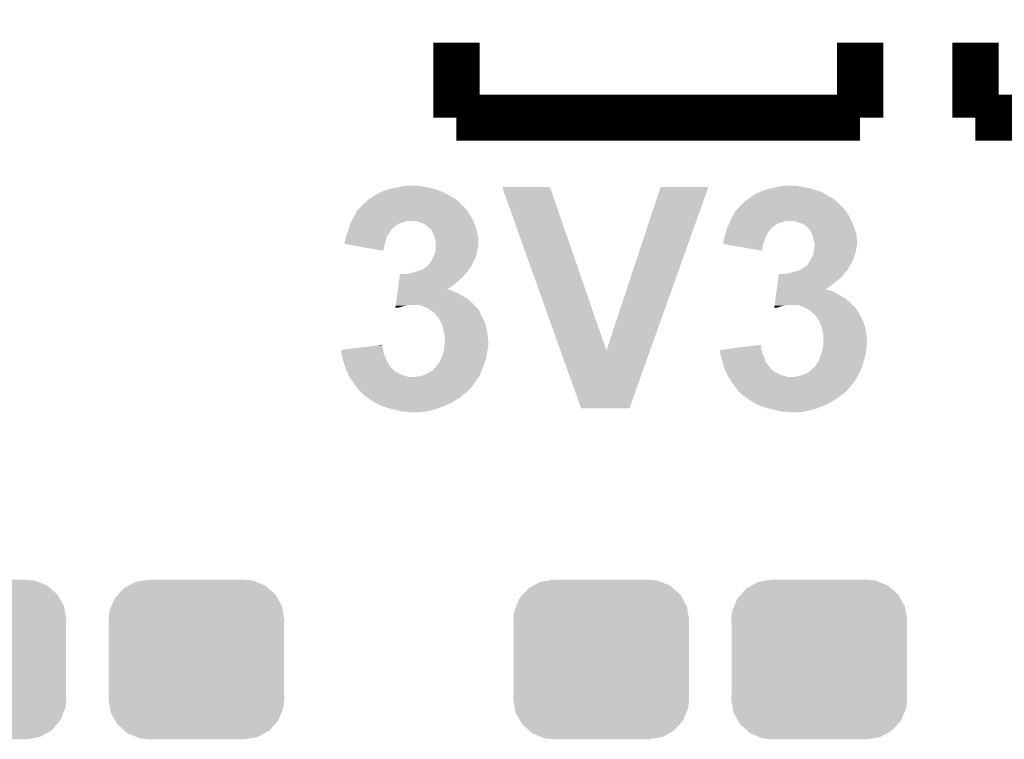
# Model space of a CAD drawing. Extents: x -1.3 to 24.2, y -3.9 to 39.2.
# Tile 11 of 43: x 7.5 to 11.8, y 2.3 to 5.5. Entities that reach past the tile are written whole.
import ezdxf

# ---------------------------------------------------------------- set-up
doc = ezdxf.new("R2010")
doc.units = 0
doc.layers.get('0').update_dxf_attribs({"linetype": 'CONTINUOUS'})
doc.layers.add('BOOST_10_CLICK_V101_GTO', color=14, linetype='CONTINUOUS')
doc.layers.add('BOOST_10_CLICK_V101_GTS', color=12, linetype='CONTINUOUS')

# ---------------------------------------------------------------- blocks, each defined once
blk = doc.blocks.new('CUSTOM_82')
for points in [[(-0.268438, 0.342124), (-0.233628, 0.347838), (0.2622, 0.342124), (0.247972, 0.347838)], [(-0.233628, 0.347838), (-0.20955, 0.35179), (0.247972, 0.347838), (0.20955, 0.35179)], [(-0.34504, 0.286174), (-0.320744, 0.31339), (0.348152, 0.286174), (0.317222, 0.31339)], [(-0.320744, 0.31339), (-0.298526, 0.325596), (0.317222, 0.31339), (0.30335, 0.325596)], [(-0.298526, 0.325596), (-0.268438, 0.342124), (0.30335, 0.325596), (0.2622, 0.342124)], [(-0.37475, 0.234078), (-0.360486, 0.26887), (0.377262, 0.234078), (0.357822, 0.26887)], [(-0.360486, 0.26887), (-0.34504, 0.286174), (0.357822, 0.26887), (0.348152, 0.286174)], [(-0.383124, 0.213652), (-0.37475, 0.234078), (0.380766, 0.213652), (0.377262, 0.234078)], [(-0.38735, 0.17526), (-0.383124, 0.213652), (0.38735, 0.17526), (0.380766, 0.213652)], [(-0.38608, 0.154124), (-0.38735, 0.17526), (0.38608, 0.154124), (0.38735, 0.17526)], [(-0.38608, -0.154124), (-0.38608, 0.154124), (0.38608, -0.154124), (0.38608, 0.154124)], [(-0.38735, -0.17526), (-0.38608, -0.154124), (0.38735, -0.17526), (0.38608, -0.154124)], [(-0.380764, -0.213652), (-0.38735, -0.17526), (0.383124, -0.213652), (0.38735, -0.17526)], [(-0.377262, -0.234078), (-0.380764, -0.213652), (0.374748, -0.234078), (0.383124, -0.213652)], [(-0.35782, -0.26887), (-0.377262, -0.234078), (0.360486, -0.26887), (0.374748, -0.234078)], [(-0.348152, -0.286174), (-0.35782, -0.26887), (0.345038, -0.286174), (0.360486, -0.26887)], [(-0.31722, -0.31339), (-0.348152, -0.286174), (0.320744, -0.31339), (0.345038, -0.286174)], [(-0.30335, -0.325596), (-0.31722, -0.31339), (0.298524, -0.325596), (0.320744, -0.31339)], [(-0.262198, -0.342124), (-0.30335, -0.325596), (0.268438, -0.342124), (0.298524, -0.325596)], [(-0.247972, -0.347838), (-0.262198, -0.342124), (0.233626, -0.347838), (0.268438, -0.342124)], [(-0.20955, -0.35179), (-0.247972, -0.347838), (0.20955, -0.35179), (0.233626, -0.347838)]]:
    blk.add_solid(points)

msp = doc.modelspace()

# ---------------------------------------------------------------- linework, layer by layer
at = {"layer": 'BOOST_10_CLICK_V101_GTO', "const_width": 0.2032}
for points in [[(9.398, 5.08), (9.398, 5.4102)], [(11.176, 5.08), (11.176, 5.4102)], [(11.684, 5.08), (11.684, 5.4102)], [(11.684, 5.08), (13.462, 5.08), (13.462, 5.4102)], [(9.398, 5.08), (11.176, 5.08)]]:
    msp.add_lwpolyline(points, dxfattribs=at)
at = {"layer": 'BOOST_10_CLICK_V101_GTO'}
for points in [[(9.12368, 4.77012), (9.14908, 4.7752), (9.283702, 4.77012), (9.25322, 4.7752)], [(9.14908, 4.7752), (9.174482, 4.78028), (9.25322, 4.7752), (9.227818, 4.78028)], [(9.598694, 4.775182), (9.598688, 4.775196), (9.809484, 4.775182), (9.598688, 4.775196)], [(9.856006, 4.053908), (9.598694, 4.775182), (10.058422, 4.053908), (9.809484, 4.775182)], [(10.058422, 4.053908), (10.297168, 4.77517), (10.25063, 4.053908), (10.50797, 4.77517)], [(10.297168, 4.77517), (10.297178, 4.7752), (10.50797, 4.77517), (10.297178, 4.7752)], [(10.78992, 4.77012), (10.81532, 4.7752), (10.949942, 4.77012), (10.91946, 4.7752)], [(10.81532, 4.7752), (10.843262, 4.78028), (10.91946, 4.7752), (10.894058, 4.78028)], [(9.01446, 4.72186), (9.037318, 4.737098), (9.392918, 4.72186), (9.366252, 4.737098)], [(9.037318, 4.737098), (9.046466, 4.74218), (9.366252, 4.737098), (9.357358, 4.74218)], [(9.046466, 4.74218), (9.060186, 4.7498), (9.357358, 4.74218), (9.34212, 4.7498)], [(9.060186, 4.7498), (9.062726, 4.749804), (9.34212, 4.7498), (9.342112, 4.749804)], [(9.062726, 4.749804), (9.066528, 4.75234), (9.342112, 4.749804), (9.33704, 4.75234)], [(9.066528, 4.75234), (9.070338, 4.75488), (9.33704, 4.75234), (9.331114, 4.75488)], [(9.070338, 4.75488), (9.08558, 4.75996), (9.331114, 4.75488), (9.319262, 4.75996)], [(9.08558, 4.75996), (9.100822, 4.76504), (9.319262, 4.75996), (9.301482, 4.76504)], [(9.100822, 4.76504), (9.12368, 4.77012), (9.301482, 4.76504), (9.283702, 4.77012)], [(10.68324, 4.72186), (10.70356, 4.737102), (11.059158, 4.72186), (11.032488, 4.737102)], [(10.70356, 4.737102), (10.726426, 4.7498), (11.032488, 4.737102), (11.010268, 4.7498)], [(10.726426, 4.7498), (10.728964, 4.749802), (11.010268, 4.7498), (11.010264, 4.749802)], [(10.728964, 4.749802), (10.73404, 4.75234), (11.010264, 4.749802), (11.005822, 4.75234)], [(10.73404, 4.75234), (10.73912, 4.75488), (11.005822, 4.75234), (10.999048, 4.75488)], [(10.73912, 4.75488), (10.751814, 4.75996), (10.999048, 4.75488), (10.9855, 4.75996)], [(10.751814, 4.75996), (10.75182, 4.759962), (10.9855, 4.75996), (10.985494, 4.759962)], [(10.75182, 4.759962), (10.7696, 4.76504), (10.985494, 4.759962), (10.967722, 4.76504)], [(10.7696, 4.76504), (10.78992, 4.77012), (10.967722, 4.76504), (10.949942, 4.77012)], [(8.973822, 4.683762), (8.983982, 4.696462), (9.433558, 4.683762), (9.42086, 4.696462)], [(8.983982, 4.696462), (8.996174, 4.706622), (9.42086, 4.696462), (9.4107, 4.706622)], [(8.996174, 4.706622), (9.01446, 4.72186), (9.4107, 4.706622), (9.392918, 4.72186)], [(10.640062, 4.683762), (10.645136, 4.688836), (11.099802, 4.683762), (11.097262, 4.688836)], [(10.645136, 4.688836), (10.647674, 4.691374), (11.097262, 4.688836), (11.094726, 4.691374)], [(10.647674, 4.691374), (10.64768, 4.69138), (11.094726, 4.691374), (11.092184, 4.69138)], [(10.64768, 4.69138), (10.662922, 4.706622), (11.092184, 4.69138), (11.07694, 4.706622)], [(10.662922, 4.706622), (10.66546, 4.70916), (11.07694, 4.706622), (11.07398, 4.70916)], [(10.66546, 4.70916), (10.68324, 4.72186), (11.07398, 4.70916), (11.059158, 4.72186)], [(8.936, 4.62534), (8.947288, 4.64566), (9.47166, 4.62534), (9.461498, 4.64566)], [(8.947288, 4.64566), (8.958574, 4.665978), (9.461498, 4.64566), (9.4488, 4.665978)], [(8.958574, 4.665978), (8.95858, 4.665986), (9.4488, 4.665978), (9.448794, 4.665986)], [(8.95858, 4.665986), (8.958586, 4.668526), (9.448794, 4.665986), (9.446254, 4.668526)], [(8.958586, 4.668526), (8.968742, 4.678682), (9.446254, 4.668526), (9.436102, 4.678682)], [(8.968742, 4.678682), (8.973816, 4.683756), (9.436102, 4.678682), (9.433562, 4.683756)], [(8.973816, 4.683756), (8.973822, 4.683762), (9.433562, 4.683756), (9.433558, 4.683762)], [(10.604218, 4.62534), (10.61212, 4.64312), (11.1379, 4.62534), (11.12901, 4.64312)], [(10.61212, 4.64312), (10.61353, 4.64566), (11.12901, 4.64312), (11.127738, 4.64566)], [(10.61353, 4.64566), (10.624822, 4.665978), (11.127738, 4.64566), (11.11504, 4.665978)], [(10.624822, 4.665978), (10.63244, 4.673602), (11.11504, 4.665978), (11.108944, 4.673602)], [(10.63244, 4.673602), (10.636248, 4.678678), (11.108944, 4.673602), (11.104882, 4.678678)], [(10.636248, 4.678678), (10.640062, 4.68376), (11.104882, 4.678678), (11.099804, 4.68376)], [(10.640062, 4.68376), (10.640062, 4.683762), (11.099804, 4.68376), (11.099802, 4.683762)], [(8.923864, 4.592314), (8.927252, 4.60248), (9.11606, 4.592314), (9.12876, 4.60248)], [(8.927252, 4.60248), (8.930638, 4.612638), (9.12876, 4.60248), (9.143998, 4.612638)], [(8.930638, 4.612638), (8.932332, 4.617718), (9.143998, 4.612638), (9.156698, 4.617718)], [(8.932332, 4.617718), (8.933178, 4.62026), (9.156698, 4.617718), (9.169398, 4.62026)], [(8.933178, 4.62026), (8.93318, 4.620262), (9.169398, 4.62026), (9.169402, 4.620262)], [(8.93318, 4.620262), (8.935998, 4.625338), (9.169402, 4.620262), (9.182096, 4.625338)], [(8.935998, 4.625338), (8.936, 4.62534), (9.182096, 4.625338), (9.215118, 4.62534)], [(9.2329, 4.620262), (9.215118, 4.62534), (9.474198, 4.620262), (9.47166, 4.62534)], [(9.23291, 4.620258), (9.2329, 4.620262), (9.4742, 4.620258), (9.474198, 4.620262)], [(9.245598, 4.615182), (9.23291, 4.620258), (9.476046, 4.615182), (9.4742, 4.620258)], [(9.25576, 4.612642), (9.245598, 4.615182), (9.47697, 4.612642), (9.476046, 4.615182)], [(9.265918, 4.60502), (9.25576, 4.612642), (9.479742, 4.60502), (9.47697, 4.612642)], [(9.271002, 4.599942), (9.265918, 4.60502), (9.481588, 4.599942), (9.479742, 4.60502)], [(9.276076, 4.597402), (9.271002, 4.599942), (9.482512, 4.597402), (9.481588, 4.599942)], [(9.28116, 4.592318), (9.276076, 4.597402), (9.48436, 4.592318), (9.482512, 4.597402)], [(10.590106, 4.59232), (10.5918, 4.597398), (10.78484, 4.59232), (10.791186, 4.597398)], [(10.5918, 4.597398), (10.598572, 4.612638), (10.791186, 4.597398), (10.810238, 4.612638)], [(10.598572, 4.612638), (10.60083, 4.617718), (10.810238, 4.612638), (10.82548, 4.617718)], [(10.60083, 4.617718), (10.60196, 4.62026), (10.82548, 4.617718), (10.838178, 4.62026)], [(10.60196, 4.62026), (10.604216, 4.625338), (10.838178, 4.62026), (10.848336, 4.625338)], [(10.604216, 4.625338), (10.604218, 4.62534), (10.848336, 4.625338), (10.883896, 4.62534)], [(10.899142, 4.62026), (10.883896, 4.62534), (11.14044, 4.62026), (11.1379, 4.62534)], [(10.899148, 4.620258), (10.899142, 4.62026), (11.14044, 4.620258), (11.14044, 4.62026)], [(10.911838, 4.615182), (10.899148, 4.620258), (11.142286, 4.615182), (11.14044, 4.620258)], [(10.92454, 4.612642), (10.911838, 4.615182), (11.14321, 4.612642), (11.142286, 4.615182)], [(10.934698, 4.60502), (10.92454, 4.612642), (11.145982, 4.60502), (11.14321, 4.612642)], [(10.939782, 4.599942), (10.934698, 4.60502), (11.14783, 4.599942), (11.145982, 4.60502)], [(10.944844, 4.597406), (10.939782, 4.599942), (11.148752, 4.597406), (11.14783, 4.599942)], [(10.94486, 4.594864), (10.944844, 4.597406), (11.149676, 4.594864), (11.148752, 4.597406)], [(8.90778, 4.53898), (8.910322, 4.554222), (9.086304, 4.53898), (9.090658, 4.554222)], [(8.910322, 4.554222), (8.915082, 4.566918), (9.090658, 4.554222), (9.098278, 4.566918)], [(8.915082, 4.566918), (8.91794, 4.57454), (9.098278, 4.566918), (9.103992, 4.57454)], [(8.91794, 4.57454), (8.918786, 4.577082), (9.103992, 4.57454), (9.105898, 4.577082)], [(8.918786, 4.577082), (8.92217, 4.587234), (9.105898, 4.577082), (9.11098, 4.587234)], [(8.92217, 4.587234), (8.923016, 4.589774), (9.11098, 4.587234), (9.116044, 4.589774)], [(8.923016, 4.589774), (8.923864, 4.592314), (9.116044, 4.589774), (9.11606, 4.592314)], [(9.288776, 4.5847), (9.28116, 4.592318), (9.486266, 4.5847), (9.48436, 4.592318)], [(9.29386, 4.569458), (9.288776, 4.5847), (9.490076, 4.569458), (9.486266, 4.5847)], [(9.298434, 4.56184), (9.29386, 4.569458), (9.49198, 4.56184), (9.490076, 4.569458)], [(9.30148, 4.556762), (9.298434, 4.56184), (9.492828, 4.556762), (9.49198, 4.56184)], [(9.303514, 4.546598), (9.30148, 4.556762), (9.49452, 4.546598), (9.492828, 4.556762)], [(10.574022, 4.538982), (10.579098, 4.55422), (10.755084, 4.538982), (10.759436, 4.55422)], [(10.579098, 4.554222), (10.582274, 4.566922), (10.759438, 4.554222), (10.76706, 4.566922)], [(10.579098, 4.55422), (10.579098, 4.554222), (10.759436, 4.55422), (10.759438, 4.554222)], [(10.582274, 4.566922), (10.58418, 4.574538), (10.76706, 4.566922), (10.770868, 4.574538)], [(10.58418, 4.574538), (10.585026, 4.577078), (10.770868, 4.574538), (10.77214, 4.577078)], [(10.585026, 4.577078), (10.588412, 4.587238), (10.77214, 4.577078), (10.77976, 4.587238)], [(10.588412, 4.587238), (10.590106, 4.59232), (10.77976, 4.587238), (10.78484, 4.59232)], [(10.947402, 4.59232), (10.94486, 4.594864), (11.1506, 4.59232), (11.149676, 4.594864)], [(10.955018, 4.584698), (10.947402, 4.59232), (11.153142, 4.584698), (11.1506, 4.59232)], [(10.96264, 4.56946), (10.955018, 4.584698), (11.15822, 4.56946), (11.153142, 4.584698)], [(10.96569, 4.561836), (10.96264, 4.56946), (11.16076, 4.561836), (11.15822, 4.56946)], [(10.967718, 4.556762), (10.96569, 4.561836), (11.16076, 4.556762), (11.16076, 4.561836)], [(10.969752, 4.5466), (10.967718, 4.556762), (11.16076, 4.5466), (11.16076, 4.556762)], [(8.90524, 4.52376), (8.905242, 4.531362), (9.08241, 4.52376), (9.08431, 4.531362)], [(8.94787, 4.51612), (8.90524, 4.52376), (9.0805, 4.51612), (9.08241, 4.52376)], [(8.905242, 4.531362), (8.906932, 4.53644), (9.08431, 4.531362), (9.08558, 4.53644)], [(8.906932, 4.53644), (8.90778, 4.53898), (9.08558, 4.53644), (9.086304, 4.53898)], [(9.075396, 4.493264), (8.94787, 4.51612), (9.075396, 4.493264), (9.0805, 4.51612)], [(9.30402, 4.54406), (9.303514, 4.546598), (9.494518, 4.54406), (9.49452, 4.546598)], [(9.30656, 4.533902), (9.30402, 4.54406), (9.494518, 4.533902), (9.494518, 4.54406)], [(9.30656, 4.516118), (9.30656, 4.533902), (9.494518, 4.516118), (9.494518, 4.533902)], [(9.30656, 4.5085), (9.30656, 4.516118), (9.491982, 4.5085), (9.494518, 4.516118)], [(10.571512, 4.523776), (10.57402, 4.526284), (10.74961, 4.523776), (10.75055, 4.526284)], [(10.614848, 4.516118), (10.571512, 4.523776), (10.74674, 4.516118), (10.74961, 4.523776)], [(10.57402, 4.53644), (10.574022, 4.538982), (10.75436, 4.53644), (10.755084, 4.538982)], [(10.57402, 4.526284), (10.57402, 4.53644), (10.75055, 4.526284), (10.75436, 4.53644)], [(10.744174, 4.493264), (10.614848, 4.516118), (10.744174, 4.493264), (10.74674, 4.516118)], [(10.97026, 4.54406), (10.969752, 4.5466), (11.161124, 4.54406), (11.16076, 4.5466)], [(10.972802, 4.5339), (10.97026, 4.54406), (11.162576, 4.5339), (11.161124, 4.54406)], [(10.974494, 4.528818), (10.972802, 4.5339), (11.1633, 4.528818), (11.162576, 4.5339)], [(10.974386, 4.508498), (10.975338, 4.516116), (11.16076, 4.508498), (11.16076, 4.516116)], [(10.975338, 4.526282), (10.974494, 4.528818), (11.163298, 4.526282), (11.1633, 4.528818)], [(10.97534, 4.523738), (10.975338, 4.526282), (11.163298, 4.523738), (11.163298, 4.526282)], [(10.975338, 4.516116), (10.97534, 4.516122), (11.16076, 4.516116), (11.16076, 4.516122)], [(10.97534, 4.516122), (10.97534, 4.523738), (11.16076, 4.516122), (11.163298, 4.523738)], [(9.29386, 4.46278), (9.297668, 4.470398), (9.480548, 4.46278), (9.484358, 4.470398)], [(9.297668, 4.470398), (9.301482, 4.478022), (9.484358, 4.470398), (9.485628, 4.478022)], [(9.301482, 4.478022), (9.303656, 4.48564), (9.485628, 4.478022), (9.4869, 4.48564)], [(9.303656, 4.48564), (9.30656, 4.495802), (9.4869, 4.48564), (9.488932, 4.495802)], [(9.30656, 4.49834), (9.30656, 4.5085), (9.48944, 4.49834), (9.491982, 4.5085)], [(9.30656, 4.495802), (9.30656, 4.49834), (9.488932, 4.495802), (9.48944, 4.49834)], [(10.96264, 4.46278), (10.97026, 4.478024), (11.148058, 4.46278), (11.153138, 4.478024)], [(10.97026, 4.478024), (10.971348, 4.48564), (11.153138, 4.478024), (11.155678, 4.48564)], [(10.971348, 4.48564), (10.9728, 4.4958), (11.155678, 4.48564), (11.15771, 4.4958)], [(10.9728, 4.4958), (10.973116, 4.49834), (11.15771, 4.4958), (11.15822, 4.49834)], [(10.973116, 4.49834), (10.974386, 4.508498), (11.15822, 4.49834), (11.16076, 4.508498)], [(9.26287, 4.422138), (9.265924, 4.42468), (9.461498, 4.422138), (9.462586, 4.42468)], [(9.265924, 4.42468), (9.268466, 4.424686), (9.462586, 4.42468), (9.46259, 4.424686)], [(9.268466, 4.424686), (9.27354, 4.42976), (9.46259, 4.424686), (9.464764, 4.42976)], [(9.27354, 4.42976), (9.27862, 4.43738), (9.464764, 4.42976), (9.46803, 4.43738)], [(9.27862, 4.43738), (9.28065, 4.43992), (9.46803, 4.43738), (9.46912, 4.43992)], [(9.28065, 4.43992), (9.28878, 4.450082), (9.46912, 4.43992), (9.4742, 4.450082)], [(9.28878, 4.450082), (9.29386, 4.46278), (9.4742, 4.450082), (9.480548, 4.46278)], [(10.916922, 4.411982), (10.9347, 4.42468), (11.121932, 4.411982), (11.129188, 4.42468)], [(10.9347, 4.42468), (10.942322, 4.429762), (11.129188, 4.42468), (11.132092, 4.429762)], [(10.942322, 4.429762), (10.9474, 4.437378), (11.132092, 4.429762), (11.136446, 4.437378)], [(10.9474, 4.437378), (10.948926, 4.439922), (11.136446, 4.437378), (11.1379, 4.439922)], [(10.948926, 4.439922), (10.958068, 4.45516), (11.1379, 4.439922), (11.14552, 4.45516)], [(10.958068, 4.45516), (10.96264, 4.46278), (11.14552, 4.45516), (11.148058, 4.46278)], [(9.146342, 4.37134), (9.148756, 4.389122), (9.41832, 4.37134), (9.436102, 4.389122)], [(9.148756, 4.389122), (9.149102, 4.39166), (9.436102, 4.389122), (9.438216, 4.39166)], [(9.177022, 4.39166), (9.19226, 4.3942), (9.438216, 4.39166), (9.440332, 4.3942)], [(9.19226, 4.3942), (9.21258, 4.39928), (9.440332, 4.3942), (9.444566, 4.39928)], [(9.21258, 4.39928), (9.23036, 4.40436), (9.444566, 4.39928), (9.4488, 4.40436)], [(9.23036, 4.40436), (9.250678, 4.411982), (9.4488, 4.40436), (9.454244, 4.411982)], [(9.250678, 4.411982), (9.26287, 4.422138), (9.454244, 4.411982), (9.461498, 4.422138)], [(10.815122, 4.371338), (10.817536, 4.38912), (11.087098, 4.371338), (11.10234, 4.38912)], [(10.817536, 4.38912), (10.817882, 4.39166), (11.10234, 4.38912), (11.104878, 4.39166)], [(10.84326, 4.39166), (10.861042, 4.3942), (11.104878, 4.39166), (11.107418, 4.3942)], [(10.861042, 4.3942), (10.87882, 4.39928), (11.107418, 4.3942), (11.112496, 4.39928)], [(10.87882, 4.39928), (10.899142, 4.404362), (11.112496, 4.39928), (11.117578, 4.404362)], [(10.899142, 4.404362), (10.916922, 4.411982), (11.117578, 4.404362), (11.121932, 4.411982)], [(9.139792, 4.32308), (9.14186, 4.338318), (9.354908, 4.32308), (9.380218, 4.338318)], [(9.14186, 4.338318), (9.144274, 4.3561), (9.380218, 4.338318), (9.40054, 4.3561)], [(9.144274, 4.3561), (9.146342, 4.37134), (9.40054, 4.3561), (9.41832, 4.37134)], [(10.808572, 4.32308), (10.81064, 4.338318), (11.021148, 4.32308), (11.046458, 4.338318)], [(10.81064, 4.338318), (10.813054, 4.3561), (11.046458, 4.338318), (11.06678, 4.3561)], [(10.813054, 4.3561), (10.815122, 4.371338), (11.06678, 4.3561), (11.087098, 4.371338)], [(9.134276, 4.282438), (9.137724, 4.30784), (9.446258, 4.282438), (9.400542, 4.30784)], [(9.137724, 4.30784), (9.138758, 4.31546), (9.400542, 4.30784), (9.382758, 4.31546)], [(9.138758, 4.31546), (9.139448, 4.32054), (9.382758, 4.31546), (9.367522, 4.32054)], [(9.139448, 4.32054), (9.139792, 4.323078), (9.367522, 4.32054), (9.362444, 4.323078)], [(9.139792, 4.323078), (9.139792, 4.32308), (9.362444, 4.323078), (9.354908, 4.32308)], [(10.803056, 4.282438), (10.80478, 4.295142), (11.112498, 4.282438), (11.08964, 4.295142)], [(10.80478, 4.295142), (10.806502, 4.307838), (11.08964, 4.295142), (11.06932, 4.307838)], [(10.806502, 4.307838), (10.807538, 4.31546), (11.06932, 4.307838), (11.051538, 4.31546)], [(10.807538, 4.31546), (10.808572, 4.323078), (11.051538, 4.31546), (11.028682, 4.323078)], [(10.808572, 4.323078), (10.808572, 4.32308), (11.028682, 4.323078), (11.021148, 4.32308)], [(9.129792, 4.249418), (9.130138, 4.25196), (9.164318, 4.249418), (9.17956, 4.25196)], [(9.130138, 4.25196), (9.130482, 4.2545), (9.17956, 4.25196), (9.192258, 4.2545)], [(9.130482, 4.2545), (9.131518, 4.26212), (9.475788, 4.2545), (9.469122, 4.26212)], [(9.131518, 4.26212), (9.134276, 4.282438), (9.469122, 4.26212), (9.446258, 4.282438)], [(9.253222, 4.24688), (9.235436, 4.2545), (9.482454, 4.24688), (9.475788, 4.2545)], [(10.798572, 4.249418), (10.798918, 4.25196), (10.830558, 4.249418), (10.8458, 4.25196)], [(10.798918, 4.25196), (10.799262, 4.2545), (10.8458, 4.25196), (10.858498, 4.2545)], [(10.799262, 4.2545), (10.800298, 4.26212), (11.14298, 4.2545), (11.13536, 4.26212)], [(10.800298, 4.26212), (10.803056, 4.282438), (11.13536, 4.26212), (11.112498, 4.282438)], [(10.91946, 4.24688), (10.904216, 4.2545), (11.1506, 4.24688), (11.14298, 4.2545)], [(9.128764, 4.24183), (9.149078, 4.24434), (9.128764, 4.24183), (9.129104, 4.24434)], [(9.129104, 4.24434), (9.129792, 4.249418), (9.149078, 4.24434), (9.164318, 4.249418)], [(9.268462, 4.2418), (9.253222, 4.24688), (9.486898, 4.2418), (9.482454, 4.24688)], [(9.281158, 4.234182), (9.268462, 4.2418), (9.494516, 4.234182), (9.486898, 4.2418)], [(9.284554, 4.231636), (9.281158, 4.234182), (9.49706, 4.231636), (9.494516, 4.234182)], [(9.301478, 4.21894), (9.284554, 4.231636), (9.50214, 4.21894), (9.49706, 4.231636)], [(9.306554, 4.213866), (9.301478, 4.21894), (9.504678, 4.213866), (9.50214, 4.21894)], [(9.30656, 4.211324), (9.306554, 4.213866), (9.50595, 4.211324), (9.504678, 4.213866)], [(9.31926, 4.196076), (9.30656, 4.211324), (9.513574, 4.196076), (9.50595, 4.211324)], [(10.797544, 4.24183), (10.815318, 4.24434), (10.797544, 4.24183), (10.797884, 4.24434)], [(10.797884, 4.24434), (10.798572, 4.249418), (10.815318, 4.24434), (10.830558, 4.249418)], [(10.934698, 4.2418), (10.91946, 4.24688), (11.15568, 4.2418), (11.1506, 4.24688)], [(10.939778, 4.23926), (10.934698, 4.2418), (11.15822, 4.23926), (11.15568, 4.2418)], [(10.949938, 4.23418), (10.939778, 4.23926), (11.161608, 4.23418), (11.15822, 4.23926)], [(10.953322, 4.231642), (10.949938, 4.23418), (11.1633, 4.231642), (11.161608, 4.23418)], [(10.960098, 4.22656), (10.953322, 4.231642), (11.16635, 4.22656), (11.1633, 4.231642)], [(10.96772, 4.21894), (10.960098, 4.22656), (11.17092, 4.21894), (11.16635, 4.22656)], [(10.975342, 4.211318), (10.96772, 4.21894), (11.174732, 4.211318), (11.17092, 4.21894)], [(10.98804, 4.196076), (10.975342, 4.211318), (11.182354, 4.196076), (11.174732, 4.211318)], [(9.32942, 4.178302), (9.31926, 4.196076), (9.52246, 4.178302), (9.513574, 4.196076)], [(9.329422, 4.178298), (9.32942, 4.178302), (9.522462, 4.178298), (9.52246, 4.178302)], [(9.33704, 4.15798), (9.329422, 4.178298), (9.528558, 4.15798), (9.522462, 4.178298)], [(10.9982, 4.178302), (10.98804, 4.196076), (11.19124, 4.178302), (11.182354, 4.196076)], [(10.998202, 4.178298), (10.9982, 4.178302), (11.191242, 4.178298), (11.19124, 4.178302)], [(11.00582, 4.15798), (10.998202, 4.178298), (11.197338, 4.15798), (11.191242, 4.178298)], [(9.338492, 4.1529), (9.33704, 4.15798), (9.53008, 4.1529), (9.528558, 4.15798)], [(9.34212, 4.140202), (9.338492, 4.1529), (9.532198, 4.140202), (9.53008, 4.1529)], [(9.34466, 4.122422), (9.34212, 4.140202), (9.53516, 4.122422), (9.532198, 4.140202)], [(9.34466, 4.12242), (9.34466, 4.122422), (9.535162, 4.12242), (9.53516, 4.122422)], [(9.3472, 4.109722), (9.34466, 4.12242), (9.53622, 4.109722), (9.535162, 4.12242)], [(11.007272, 4.1529), (11.00582, 4.15798), (11.19886, 4.1529), (11.197338, 4.15798)], [(11.0109, 4.140202), (11.007272, 4.1529), (11.200978, 4.140202), (11.19886, 4.1529)], [(11.01344, 4.122422), (11.0109, 4.140202), (11.20394, 4.122422), (11.200978, 4.140202)], [(11.01344, 4.12242), (11.01344, 4.122422), (11.203942, 4.12242), (11.20394, 4.122422)], [(11.01344, 4.091942), (11.01344, 4.12242), (11.20648, 4.091942), (11.203942, 4.12242)], [(9.050472, 4.076698), (9.07034, 4.079214), (9.07034, 4.076698), (9.07034, 4.079214)], [(9.34466, 4.07162), (9.346506, 4.091942), (9.5377, 4.07162), (9.5377, 4.091942)], [(9.346506, 4.091942), (9.3472, 4.099558), (9.5377, 4.091942), (9.537066, 4.099558)], [(9.3472, 4.099558), (9.3472, 4.109722), (9.537066, 4.099558), (9.53622, 4.109722)], [(10.639026, 4.066538), (10.73912, 4.079214), (10.73912, 4.066538), (10.73912, 4.079214)], [(11.01344, 4.079238), (11.01344, 4.091942), (11.20648, 4.079238), (11.20648, 4.091942)], [(11.01344, 4.071622), (11.01344, 4.079238), (11.204576, 4.071622), (11.20648, 4.079238)], [(8.89002, 4.056378), (8.970262, 4.06654), (9.074914, 4.056378), (9.07288, 4.06654)], [(8.8903, 4.05384), (8.89002, 4.056378), (9.07542, 4.05384), (9.074914, 4.056378)], [(8.891982, 4.038598), (8.8903, 4.05384), (9.077962, 4.038598), (9.07542, 4.05384)], [(8.89254, 4.033522), (8.891982, 4.038598), (9.0805, 4.033522), (9.077962, 4.038598)], [(8.895082, 4.02336), (8.89254, 4.033522), (9.08558, 4.02336), (9.0805, 4.033522)], [(8.970262, 4.06654), (9.050472, 4.076698), (9.07288, 4.06654), (9.07034, 4.076698)], [(9.3345, 4.02844), (9.341166, 4.04622), (9.529654, 4.02844), (9.53262, 4.04622)], [(9.341166, 4.04622), (9.34212, 4.048762), (9.53262, 4.04622), (9.533128, 4.048762)], [(9.34212, 4.048762), (9.343248, 4.05892), (9.533128, 4.048762), (9.53516, 4.05892)], [(9.343248, 4.05892), (9.344376, 4.069078), (9.53516, 4.05892), (9.5377, 4.069078)], [(9.344376, 4.069078), (9.34466, 4.07162), (9.5377, 4.069078), (9.5377, 4.07162)], [(9.946636, 3.799858), (9.856006, 4.053908), (10.159988, 3.799858), (10.25063, 4.053908)], [(10.5588, 4.056378), (10.639026, 4.066538), (10.741154, 4.056378), (10.73912, 4.066538)], [(10.55908, 4.05384), (10.5588, 4.056378), (10.741662, 4.05384), (10.741154, 4.056378)], [(10.560762, 4.0386), (10.55908, 4.05384), (10.74674, 4.0386), (10.741662, 4.05384)], [(10.56132, 4.033522), (10.560762, 4.0386), (10.74928, 4.033522), (10.74674, 4.0386)], [(10.563862, 4.023358), (10.56132, 4.033522), (10.754362, 4.023358), (10.74928, 4.033522)], [(11.00169, 4.030978), (11.007406, 4.04622), (11.198858, 4.030978), (11.2014, 4.04622)], [(11.007406, 4.04622), (11.00836, 4.048762), (11.2014, 4.04622), (11.201908, 4.048762)], [(11.00836, 4.048762), (11.010616, 4.058918), (11.201908, 4.048762), (11.20394, 4.058918)], [(11.010616, 4.058918), (11.012874, 4.069078), (11.20394, 4.058918), (11.20394, 4.069078)], [(11.012874, 4.069078), (11.01344, 4.071622), (11.20394, 4.069078), (11.204576, 4.071622)], [(8.89762, 4.0132), (8.895082, 4.02336), (9.089392, 4.0132), (9.08558, 4.02336)], [(8.900796, 4.003038), (8.89762, 4.0132), (9.093202, 4.003038), (9.089392, 4.0132)], [(8.905558, 3.9878), (8.900796, 4.003038), (9.10336, 3.9878), (9.093202, 4.003038)], [(9.31164, 3.9878), (9.319262, 3.997962), (9.51756, 3.9878), (9.521188, 3.997962)], [(9.319262, 3.997962), (9.32688, 4.010662), (9.521188, 3.997962), (9.525724, 4.010662)], [(9.32688, 4.010662), (9.329056, 4.01574), (9.525724, 4.010662), (9.527538, 4.01574)], [(9.329056, 4.01574), (9.3345, 4.02844), (9.527538, 4.01574), (9.529654, 4.02844)], [(10.5664, 4.0132), (10.563862, 4.023358), (10.756902, 4.0132), (10.754362, 4.023358)], [(10.569576, 4.003038), (10.5664, 4.0132), (10.759442, 4.003038), (10.756902, 4.0132)], [(10.579098, 3.972562), (10.569576, 4.003038), (10.784836, 3.972562), (10.759442, 4.003038)], [(10.98042, 3.987802), (10.9855, 3.997958), (11.185798, 3.987802), (11.188698, 3.997958)], [(10.9855, 3.997958), (10.995662, 4.01066), (11.188698, 3.997958), (11.192328, 4.01066)], [(10.995662, 4.01066), (10.997112, 4.01574), (11.192328, 4.01066), (11.19378, 4.01574)], [(10.997112, 4.01574), (11.00074, 4.02844), (11.19378, 4.01574), (11.198012, 4.02844)], [(11.00074, 4.02844), (11.00169, 4.030978), (11.198012, 4.02844), (11.198858, 4.030978)], [(8.910318, 3.972562), (8.905558, 3.9878), (9.116058, 3.972562), (9.10336, 3.9878)], [(8.913836, 3.96494), (8.910318, 3.972562), (9.12368, 3.96494), (9.116058, 3.972562)], [(8.916182, 3.95986), (8.913836, 3.96494), (9.131302, 3.95986), (9.12368, 3.96494)], [(8.922044, 3.94716), (8.916182, 3.95986), (9.156702, 3.94716), (9.131302, 3.95986)], [(8.924388, 3.94208), (8.922044, 3.94716), (9.17194, 3.94208), (9.156702, 3.94716)], [(9.243062, 3.942082), (9.2583, 3.94716), (9.499598, 3.942082), (9.501504, 3.94716)], [(9.2583, 3.94716), (9.273538, 3.95478), (9.501504, 3.94716), (9.504362, 3.95478)], [(9.273538, 3.95478), (9.28687, 3.9624), (9.504362, 3.95478), (9.50722, 3.9624)], [(9.28687, 3.9624), (9.291318, 3.964942), (9.50722, 3.9624), (9.508308, 3.964942)], [(9.291318, 3.964942), (9.30656, 3.98018), (9.508308, 3.964942), (9.514838, 3.98018)], [(9.30656, 3.980182), (9.31164, 3.9878), (9.51484, 3.980182), (9.51756, 3.9878)], [(9.30656, 3.98018), (9.30656, 3.980182), (9.514838, 3.98018), (9.51484, 3.980182)], [(10.579102, 3.972556), (10.579098, 3.972562), (10.78484, 3.972556), (10.784836, 3.972562)], [(10.580274, 3.970018), (10.579102, 3.972556), (10.784848, 3.970018), (10.78484, 3.972556)], [(10.584962, 3.95986), (10.580274, 3.970018), (10.800082, 3.95986), (10.784848, 3.970018)], [(10.587306, 3.95478), (10.584962, 3.95986), (10.810238, 3.95478), (10.800082, 3.95986)], [(10.590824, 3.947158), (10.587306, 3.95478), (10.822938, 3.947158), (10.810238, 3.95478)], [(10.593168, 3.94208), (10.590824, 3.947158), (10.84072, 3.94208), (10.822938, 3.947158)], [(10.9093, 3.942082), (10.924538, 3.94716), (11.16584, 3.942082), (11.168378, 3.94716)], [(10.924538, 3.94716), (10.942322, 3.954782), (11.168378, 3.94716), (11.17219, 3.954782)], [(10.942322, 3.954782), (10.953748, 3.9624), (11.17219, 3.954782), (11.176, 3.9624)], [(10.953748, 3.9624), (10.957562, 3.964942), (11.176, 3.9624), (11.177088, 3.964942)], [(10.957562, 3.964942), (10.9728, 3.980178), (11.177088, 3.964942), (11.18362, 3.980178)], [(10.9728, 3.980178), (10.972804, 3.98018), (11.18362, 3.980178), (11.18362, 3.98018)], [(10.972804, 3.98018), (10.975342, 3.980188), (11.18362, 3.98018), (11.183622, 3.980188)], [(10.975342, 3.980188), (10.98042, 3.987802), (11.183622, 3.980188), (11.185798, 3.987802)], [(8.92556, 3.939538), (8.924388, 3.94208), (9.18084, 3.939538), (9.17194, 3.94208)], [(8.927254, 3.937), (8.92556, 3.939538), (9.189722, 3.937), (9.18084, 3.939538)], [(8.93572, 3.9243), (8.927254, 3.937), (9.486898, 3.9243), (9.49597, 3.937)], [(8.94588, 3.9116), (8.93572, 3.9243), (9.477828, 3.9116), (9.486898, 3.9243)], [(8.953498, 3.898902), (8.94588, 3.9116), (9.468758, 3.898902), (9.477828, 3.9116)], [(9.217662, 3.937), (9.22782, 3.93954), (9.49597, 3.937), (9.497784, 3.93954)], [(9.22782, 3.93954), (9.243038, 3.942078), (9.497784, 3.93954), (9.499598, 3.942078)], [(9.243038, 3.942078), (9.243062, 3.942082), (9.499598, 3.942078), (9.499598, 3.942082)], [(10.59434, 3.939538), (10.593168, 3.94208), (10.84835, 3.939538), (10.84072, 3.94208)], [(10.596034, 3.937), (10.59434, 3.939538), (10.855964, 3.937), (10.84835, 3.939538)], [(10.604502, 3.9243), (10.596034, 3.937), (11.15568, 3.9243), (11.162936, 3.937)], [(10.604504, 3.924298), (10.604502, 3.9243), (11.15568, 3.924298), (11.15568, 3.9243)], [(10.612118, 3.911602), (10.604504, 3.924298), (11.14661, 3.911602), (11.15568, 3.924298)], [(10.616184, 3.90652), (10.612118, 3.911602), (11.14298, 3.90652), (11.14661, 3.911602)], [(10.62228, 3.8989), (10.616184, 3.90652), (11.136446, 3.8989), (11.14298, 3.90652)], [(10.886442, 3.937), (10.8966, 3.93954), (11.162936, 3.937), (11.164386, 3.93954)], [(10.8966, 3.93954), (10.9093, 3.942082), (11.164386, 3.93954), (11.16584, 3.942082)], [(8.961124, 3.888738), (8.953498, 3.898902), (9.461498, 3.888738), (9.468758, 3.898902)], [(8.96874, 3.878582), (8.961124, 3.888738), (9.45134, 3.878582), (9.461498, 3.888738)], [(8.981444, 3.865878), (8.96874, 3.878582), (9.438636, 3.865878), (9.45134, 3.878582)], [(8.983984, 3.863338), (8.981444, 3.865878), (9.433558, 3.863338), (9.438636, 3.865878)], [(8.989058, 3.858262), (8.983984, 3.863338), (9.425944, 3.858262), (9.433558, 3.863338)], [(10.63752, 3.87858), (10.62228, 3.8989), (11.119026, 3.87858), (11.136446, 3.8989)], [(10.642598, 3.870962), (10.63752, 3.87858), (11.112494, 3.870962), (11.119026, 3.87858)], [(10.642602, 3.87096), (10.642598, 3.870962), (11.112494, 3.87096), (11.112494, 3.870962)], [(10.642626, 3.870944), (10.642602, 3.87096), (11.109954, 3.870944), (11.112494, 3.87096)], [(10.650214, 3.86588), (10.642626, 3.870944), (11.107414, 3.86588), (11.109954, 3.870944)], [(10.650216, 3.865878), (10.650214, 3.86588), (11.10741, 3.865878), (11.107414, 3.86588)], [(10.65149, 3.863338), (10.650216, 3.865878), (11.102338, 3.863338), (11.10741, 3.865878)], [(10.652758, 3.860804), (10.65149, 3.863338), (11.098536, 3.860804), (11.102338, 3.863338)], [(10.655294, 3.858266), (10.652758, 3.860804), (11.094728, 3.858266), (11.098536, 3.860804)], [(8.989064, 3.858258), (8.989058, 3.858262), (9.425938, 3.858258), (9.425944, 3.858262)], [(8.999728, 3.85064), (8.989064, 3.858258), (9.418318, 3.85064), (9.425938, 3.858258)], [(9.010396, 3.84302), (8.999728, 3.85064), (9.408158, 3.84302), (9.418318, 3.85064)], [(9.021064, 3.8354), (9.010396, 3.84302), (9.392922, 3.8354), (9.408158, 3.84302)], [(9.024618, 3.83286), (9.021064, 3.8354), (9.389746, 3.83286), (9.392922, 3.8354)], [(9.037956, 3.82524), (9.024618, 3.83286), (9.380218, 3.82524), (9.389746, 3.83286)], [(9.042402, 3.8227), (9.037956, 3.82524), (9.37429, 3.8227), (9.380218, 3.82524)], [(9.06272, 3.81254), (9.042402, 3.8227), (9.350586, 3.81254), (9.37429, 3.8227)], [(10.657838, 3.85826), (10.655294, 3.858266), (11.09472, 3.85826), (11.094728, 3.858266)], [(10.679178, 3.843018), (10.657838, 3.85826), (11.074398, 3.843018), (11.09472, 3.85826)], [(10.68984, 3.835402), (10.679178, 3.843018), (11.0617, 3.835402), (11.074398, 3.843018)], [(10.693398, 3.83286), (10.68984, 3.835402), (11.057886, 3.83286), (11.0617, 3.835402)], [(10.706734, 3.82524), (10.693398, 3.83286), (11.046458, 3.82524), (11.057886, 3.83286)], [(10.720068, 3.81762), (10.706734, 3.82524), (11.03122, 3.81762), (11.046458, 3.82524)], [(10.728958, 3.81254), (10.720068, 3.81762), (11.019366, 3.81254), (11.03122, 3.81762)], [(9.069834, 3.81), (9.06272, 3.81254), (9.34466, 3.81), (9.350586, 3.81254)], [(9.091174, 3.80238), (9.069834, 3.81), (9.32434, 3.80238), (9.34466, 3.81)], [(9.09828, 3.799842), (9.091174, 3.80238), (9.318416, 3.799842), (9.32434, 3.80238)], [(9.120298, 3.79476), (9.09828, 3.799842), (9.306558, 3.79476), (9.318416, 3.799842)], [(9.131302, 3.79222), (9.120298, 3.79476), (9.295128, 3.79222), (9.306558, 3.79476)], [(9.149078, 3.78714), (9.131302, 3.79222), (9.272268, 3.78714), (9.295128, 3.79222)], [(9.164318, 3.7846), (9.149078, 3.78714), (9.260838, 3.7846), (9.272268, 3.78714)], [(9.187178, 3.78206), (9.177018, 3.7846), (9.235442, 3.78206), (9.260838, 3.7846)], [(10.159982, 3.79984), (9.946636, 3.799858), (10.159982, 3.79984), (10.159988, 3.799858)], [(10.73658, 3.81), (10.728958, 3.81254), (11.01344, 3.81), (11.019366, 3.81254)], [(10.767062, 3.79984), (10.73658, 3.81), (10.986344, 3.79984), (11.01344, 3.81)], [(10.789076, 3.79476), (10.767062, 3.79984), (10.972798, 3.79476), (10.986344, 3.79984)], [(10.800082, 3.79222), (10.789076, 3.79476), (10.961368, 3.79222), (10.972798, 3.79476)], [(10.808972, 3.78968), (10.800082, 3.79222), (10.94994, 3.78968), (10.961368, 3.79222)], [(10.81786, 3.78714), (10.808972, 3.78968), (10.939778, 3.78714), (10.94994, 3.78968)], [(10.830558, 3.7846), (10.81786, 3.78714), (10.929618, 3.7846), (10.939778, 3.78714)], [(10.855958, 3.78206), (10.843258, 3.7846), (10.904222, 3.78206), (10.929618, 3.7846)]]:
    msp.add_solid(points, dxfattribs=at)

# ---------------------------------------------------------------- block references
at = {"layer": 'BOOST_10_CLICK_V101_GTS'}
for p in [(7.29234, 2.6924), (8.25246, 2.6924), (10.03554, 2.6924), (10.99566, 2.6924)]:
    msp.add_blockref('CUSTOM_82', p, dxfattribs=at)

doc.saveas('drawing.dxf')
